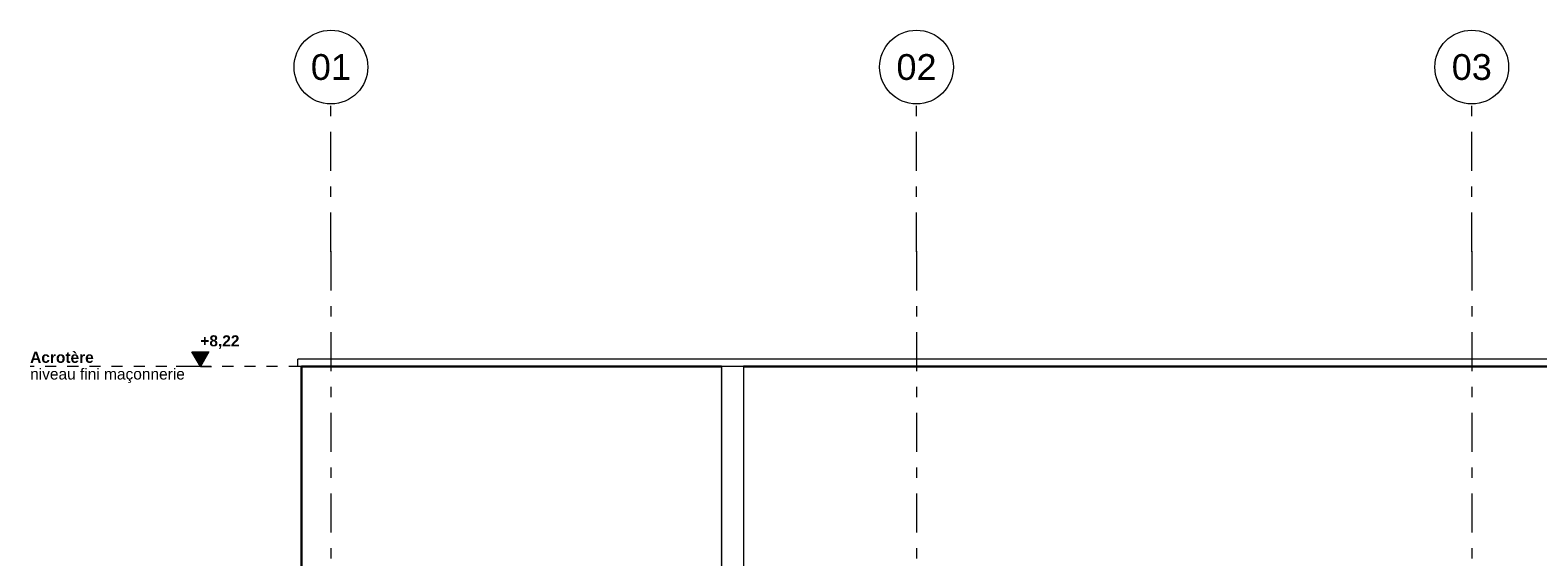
# Model space of a CAD drawing. Header units: millimetres. Extents: x 22784 to 62337, y -53000 to 10500.
# Tile 9 of 26: x 22784 to 33001, y 6930 to 10500. Entities that reach past the tile are written whole.
import ezdxf
from ezdxf.enums import TextEntityAlignment as Align

# ---------------------------------------------------------------- set-up
doc = ezdxf.new("R2010")
doc.units = ezdxf.units.MM
doc.header["$MEASUREMENT"] = 0
doc.linetypes.add('_TIRET COURT 1', pattern=[150, 75, -75])
doc.linetypes.add('Axe', pattern=[546.805537, 264.583325, -105.833328, 70.555556, -105.833328])
for name, color, linetype in [('Nouveau_2D - Cotations pour 50ème', 7, 'Continuous'), ('Nouveau_2D - Dessin général', 7, 'Continuous'), ('Nouveau_2D - Texte pour 50ème', 7, 'Continuous'), ('Nouveau__Grille structurelle (axe_trame)', 7, 'Continuous'), ('Nouveau__Murs ext - Bardages', 7, 'Continuous'), ('Nouveau__Murs ext - Périphériques', 7, 'Continuous'), ('Nouveau_Exter - Equipements_Mobiliers', 7, 'Continuous')]:
    doc.layers.add(name, color=color, linetype=linetype)
doc.styles.add('STYLE_GENERE_1', font='arial.ttf')
doc.styles.add('STYLE_GENERE_3', font='arial.ttf')

# ---------------------------------------------------------------- blocks, each defined once
blk = doc.blocks.new('Élément de coupe_12')
at = {"layer": 'Nouveau__Murs ext - Périphériques', "linetype": 'Continuous', "lineweight": 13}
blk.add_hatch(color=7, dxfattribs=at).paths.add_polyline_path([(27461, 8208), (27461, 6785), (27468, 6785), (27468, 8220)])
at = {"layer": 'Nouveau__Murs ext - Périphériques', "color": 7, "linetype": 'Continuous', "lineweight": 30}
for p, q in [((27468, 8220), (24622, 8220)), ((24622, 8220), (24622, 6785)), ((39868, 8220), (27618, 8220))]:
    blk.add_line(p, q, dxfattribs=at)
blk = doc.blocks.new('Élément de coupe_15')
at = {"layer": 'Nouveau__Murs ext - Bardages', "color": 7, "linetype": 'Continuous', "lineweight": 13}
for p, q in [((54596, 8270), (24598, 8270)), ((24598, 8220), (24598, 8270)), ((24622, 8220), (24598, 8220))]:
    blk.add_line(p, q, dxfattribs=at)
blk = doc.blocks.new('Élément de coupe_220')
at = {"layer": 'Nouveau_Exter - Equipements_Mobiliers', "color": 7, "linetype": 'Continuous', "lineweight": 13}
for p, q in [((27618, 8220), (27468, 8220)), ((27468, 8220), (27468, 0)), ((27618, 8220), (27618, 0)), ((27618, 0), (27468, 0))]:
    blk.add_line(p, q, dxfattribs=at)
blk = doc.blocks.new('Marque grille standard[1]', base_point=(24822, 10000))
at = {"layer": 'Nouveau__Grille structurelle (axe_trame)', "color": 1, "linetype": 'Axe', "lineweight": 20}
for q in [(24822, 10000), (24822, -3000)]:
    blk.add_line((24822, 9000), q, dxfattribs=at)
at = {"layer": 'Nouveau__Grille structurelle (axe_trame)', "color": 7, "linetype": 'Continuous', "lineweight": 13}
blk.add_circle((24822, 10250), 250, dxfattribs=at)
at = {"layer": 'Nouveau__Grille structurelle (axe_trame)', "color": 1, "linetype": 'Axe', "lineweight": 20}
blk.add_point((24822, 9000), dxfattribs=at)
blk.add_point((24822, 9000), dxfattribs=at)
at = {"layer": 'Nouveau__Grille structurelle (axe_trame)', "color": 7, "lineweight": 13, "style": 'STYLE_GENERE_1'}
for tag, p in [('AC_MarkerText_1_0', (24822, 10338)), ('AC_MarkerText_1_1', (24822, -4162))]:
    blk.add_attdef(tag, text='', height=175, rotation=360, dxfattribs=at).set_placement(p, align=Align.TOP_CENTER)
blk = doc.blocks.new('Marque grille standard[2]', base_point=(28790, 10000))
at = {"layer": 'Nouveau__Grille structurelle (axe_trame)', "color": 1, "linetype": 'Axe', "lineweight": 20}
for q in [(28790, 10000), (28790, -3000)]:
    blk.add_line((28790, 9000), q, dxfattribs=at)
at = {"layer": 'Nouveau__Grille structurelle (axe_trame)', "color": 7, "linetype": 'Continuous', "lineweight": 13}
blk.add_circle((28790, 10250), 250, dxfattribs=at)
at = {"layer": 'Nouveau__Grille structurelle (axe_trame)', "color": 1, "linetype": 'Axe', "lineweight": 20}
blk.add_point((28790, 9000), dxfattribs=at)
blk.add_point((28790, 9000), dxfattribs=at)
at = {"layer": 'Nouveau__Grille structurelle (axe_trame)', "color": 7, "lineweight": 13, "style": 'STYLE_GENERE_1'}
for tag, p in [('AC_MarkerText_1_0', (28790, 10338)), ('AC_MarkerText_1_1', (28790, -4162))]:
    blk.add_attdef(tag, text='', height=175, rotation=360, dxfattribs=at).set_placement(p, align=Align.TOP_CENTER)
blk = doc.blocks.new('Marque grille standard[3]', base_point=(32553, 10000))
at = {"layer": 'Nouveau__Grille structurelle (axe_trame)', "color": 1, "linetype": 'Axe', "lineweight": 20}
for q in [(32553, 10000), (32553, -3000)]:
    blk.add_line((32553, 9000), q, dxfattribs=at)
at = {"layer": 'Nouveau__Grille structurelle (axe_trame)', "color": 7, "linetype": 'Continuous', "lineweight": 13}
blk.add_circle((32553, 10250), 250, dxfattribs=at)
at = {"layer": 'Nouveau__Grille structurelle (axe_trame)', "color": 1, "linetype": 'Axe', "lineweight": 20}
blk.add_point((32553, 9000), dxfattribs=at)
blk.add_point((32553, 9000), dxfattribs=at)
at = {"layer": 'Nouveau__Grille structurelle (axe_trame)', "color": 7, "lineweight": 13, "style": 'STYLE_GENERE_1'}
for tag, p in [('AC_MarkerText_1_0', (32553, 10338)), ('AC_MarkerText_1_1', (32553, -4162))]:
    blk.add_attdef(tag, text='', height=175, rotation=360, dxfattribs=at).set_placement(p, align=Align.TOP_CENTER)
blk = doc.blocks.new('Cotation_1', base_point=(23937, -2))
at = {"layer": 'Nouveau_2D - Cotations pour 50ème', "linetype": 'Continuous', "lineweight": 13}
for points in [[(23937, 8220), (23995, 8320), (23879, 8320)], [(23937, 6060), (23995, 6160), (23879, 6160)], [(23937, 4560), (23995, 4660), (23879, 4660)], [(23937, 3560), (23995, 3660), (23879, 3660)], [(23937, 2500), (23995, 2600), (23879, 2600)], [(23937, 996), (23995, 1096), (23879, 1096)], [(23937, -2), (23995, 98), (23879, 98)]]:
    blk.add_hatch(color=7, dxfattribs=at).paths.add_polyline_path(points)
at = {"layer": 'Nouveau_2D - Cotations pour 50ème', "color": 7, "linetype": 'Continuous', "lineweight": 13}
for p, q in [((23937, 8220), (23879, 8320)), ((23879, 8320), (23995, 8320)), ((23995, 8320), (23937, 8220)), ((23937, 8220), (23774, 8220)), ((23937, 8220), (24012, 8220)), ((23937, 6060), (23879, 6160)), ((23879, 6160), (23995, 6160)), ((23995, 6160), (23937, 6060)), ((23937, 6060), (23862, 6060)), ((23937, 6060), (24012, 6060)), ((23937, 4560), (23879, 4660)), ((23879, 4660), (23995, 4660)), ((23995, 4660), (23937, 4560)), ((23937, 4560), (23774, 4560)), ((23937, 4560), (24012, 4560)), ((23937, 3560), (23879, 3660)), ((23879, 3660), (23995, 3660)), ((23995, 3660), (23937, 3560)), ((23937, 3560), (23774, 3560)), ((23937, 3560), (24012, 3560)), ((23937, 2500), (23879, 2600)), ((23879, 2600), (23995, 2600)), ((23995, 2600), (23937, 2500)), ((23937, 2500), (23862, 2500)), ((23937, 2500), (24012, 2500)), ((23937, 996), (23879, 1096)), ((23879, 1096), (23995, 1096)), ((23995, 1096), (23937, 996)), ((23937, 996), (23862, 996)), ((23937, 996), (24012, 996)), ((23937, -2), (23879, 98)), ((23879, 98), (23995, 98)), ((23995, 98), (23937, -2)), ((23937, -2), (23774, -2)), ((23937, -2), (24012, -2))]:
    blk.add_line(p, q, dxfattribs=at)
at = {"layer": 'Nouveau_2D - Cotations pour 50ème', "color": 7, "lineweight": 13, "char_height": 75, "attachment_point": 7, "style": 'STYLE_GENERE_3'}
for s, insert in [('{\\A1;\\fArial|b1|i0|c0|p0;+8,22}', (23937, 8340)), ('{\\A1;\\fArial|b1|i0|c0|p0;+6,06}', (23937, 6180)), ('{\\A1;\\fArial|b1|i0|c0|p0;+4,56}', (23937, 4680)), ('{\\A1;\\fArial|b1|i0|c0|p0;+3,56}', (23937, 3680)), ('{\\A1;\\fArial|b1|i0|c0|p0;+2,50}', (23937, 2620)), ('{\\A1;\\fArial|b1|i0|c0|p0;+1,00}', (23937, 1116)), ('{\\A1;\\fArial|b1|i0|c0|p0;±0,00}', (23937, 118))]:
    blk.add_mtext(s, dxfattribs=dict(at, insert=insert))

msp = doc.modelspace()

# ---------------------------------------------------------------- linework, layer by layer
at = {"layer": 'Nouveau_2D - Dessin général', "color": 7, "linetype": '_TIRET COURT 1', "lineweight": 13}
msp.add_line((41560.823, 8220), (22783.963, 8220), dxfattribs=at)

# ---------------------------------------------------------------- block references
at = {"layer": 'Nouveau_2D - Cotations pour 50ème', "color": 7, "linetype": 'Continuous', "lineweight": 13}
msp.add_blockref('Cotation_1', (23937.246, -2.397), dxfattribs=at)
at = {"layer": 'Nouveau__Grille structurelle (axe_trame)', "color": 7, "linetype": 'Continuous', "lineweight": 13}
ref = msp.add_blockref('Marque grille standard[1]', (24822, 10000), dxfattribs=at)
ref.add_attrib('AC_MarkerText_1', '01', dxfattribs={"color": 7, "lineweight": 13, "height": 175, "rotation": 360, "style": 'STYLE_GENERE_1'}).set_placement((24822, 10337.5), align=Align.TOP_CENTER)
ref = msp.add_blockref('Marque grille standard[2]', (28790.384, 10000), dxfattribs=at)
ref.add_attrib('AC_MarkerText_1', '02', dxfattribs={"color": 7, "lineweight": 13, "height": 175, "rotation": 360, "style": 'STYLE_GENERE_1'}).set_placement((28790.384, 10337.5), align=Align.TOP_CENTER)
ref = msp.add_blockref('Marque grille standard[3]', (32553.008, 10000), dxfattribs=at)
ref.add_attrib('AC_MarkerText_1', '03', dxfattribs={"color": 7, "lineweight": 13, "height": 175, "rotation": 360, "style": 'STYLE_GENERE_1'}).set_placement((32553.008, 10337.5), align=Align.TOP_CENTER)
at = {"layer": 'Nouveau__Murs ext - Bardages', "lineweight": 0}
msp.add_blockref('Élément de coupe_15', (0, 0), dxfattribs=at)
at = {"layer": 'Nouveau__Murs ext - Périphériques', "lineweight": 0}
msp.add_blockref('Élément de coupe_12', (0, 0), dxfattribs=at)
at = {"layer": 'Nouveau_Exter - Equipements_Mobiliers', "lineweight": 0}
msp.add_blockref('Élément de coupe_220', (0, 0), dxfattribs=at)

# ---------------------------------------------------------------- texts
at = {"layer": 'Nouveau_2D - Texte pour 50ème', "color": 7, "linetype": 'Continuous', "lineweight": 13, "insert": (22783.963, 8214.216), "char_height": 75, "attachment_point": 4, "line_spacing_factor": 0.903047, "style": 'STYLE_GENERE_3'}
msp.add_mtext('{\\A1;\\fArial|b1|i0|c0|p0;Acrotère  }\\P{\\A1;\\fArial|b0|i0|c0|p0;niveau fini maçonnerie}', dxfattribs=at)

doc.saveas('drawing.dxf')
